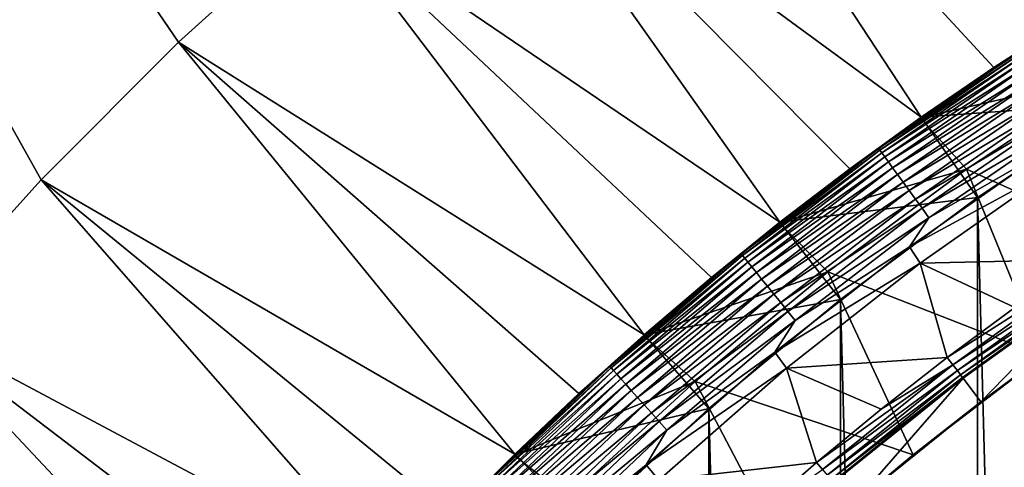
# Model space of a CAD drawing. Header units: metres. Extents: x -24 to 236, y -24 to 24.
# Tile 208 of 256: x 145.72 to 150.74, y 12.01 to 14.28. Entities that reach past the tile are written whole.
import ezdxf

# ---------------------------------------------------------------- set-up
doc = ezdxf.new("R2010")
doc.units = ezdxf.units.M
doc.layers.add('solid_10392024', color=7, linetype='CONTINUOUS')

msp = doc.modelspace()

# ---------------------------------------------------------------- linework, layer by layer
at = {"layer": 'solid_10392024'}
for points in [[(140.5, -23.5), (140.5, 23.5), (179.5, 23.5)], [(179.5, -23.5), (140.5, -23.5), (179.5, 23.5)], [(146.530685, 14.169675, 4), (147.265625, 14.833675, 4), (140.5, 23, 4)], [(145.830322, 13.469319, 4), (146.530685, 14.169675, 4), (140.5, 23, 4)], [(145.166321, 12.73438, 4), (145.830322, 13.469319, 4), (140.5, 23, 4)], [(150.314835, 13.788402, 7.2), (148.831665, 16.045895, 4.5), (148.03334, 15.459679, 4.5)], [(150.685318, 14.04134, 7.2), (151.062408, 14.284325, 7.2), (148.831665, 16.045895, 4.5)], [(150.314835, 13.788402, 7.2), (150.685318, 14.04134, 7.2), (148.831665, 16.045895, 4.5)], [(149.594711, 13.253394, 7.2), (148.03334, 15.459679, 4.5), (147.265701, 14.833749, 4.5)], [(149.951202, 13.525691, 7.2), (150.314835, 13.788402, 7.2), (148.03334, 15.459679, 4.5)], [(149.594711, 13.253394, 7.2), (149.951202, 13.525691, 7.2), (148.03334, 15.459679, 4.5)], [(147.265701, 14.833749, 4.5), (147.265625, 14.833675, 4), (146.530685, 14.169675, 4)], [(147.265701, 14.833749, 4.5), (146.530685, 14.169675, 4), (146.530685, 14.169683, 4.5)], [(148.904083, 12.680818, 7.2), (147.265701, 14.833749, 4.5), (146.530685, 14.169683, 4.5)], [(149.24559, 12.971703, 7.2), (149.594711, 13.253394, 7.2), (147.265701, 14.833749, 4.5)], [(148.904083, 12.680818, 7.2), (149.24559, 12.971703, 7.2), (147.265701, 14.833749, 4.5)], [(151.445831, 14.517186, 31.4), (151.062408, 14.284325, 7.2), (150.685318, 14.04134, 7.2)], [(150.685318, 14.04134, 31.4), (151.445831, 14.517186, 31.4), (150.685318, 14.04134, 7.2)], [(150.824768, 14.128609, 31.459608), (151.445831, 14.517186, 31.4), (150.685318, 14.04134, 31.4)], [(151.277817, 14.006197, 32.650002), (150.310501, 13.785354, 32.650002), (151.057983, 14.281544, 32.650002)], [(150.314896, 13.78845, 45.150002), (151.057983, 14.281544, 32.650002), (150.310501, 13.785354, 32.650002)], [(150.314896, 13.78845, 45.150002), (151.062317, 14.284269, 45.150002), (151.057983, 14.281544, 32.650002)], [(151.327484, 13.860375, 45.650002), (151.062317, 14.284269, 45.150002), (150.314896, 13.78845, 45.150002)], [(146.530685, 14.169683, 4.5), (145.830322, 13.469319, 4), (145.830276, 13.46928, 4.5)], [(148.244904, 12.072296, 7.2), (146.530685, 14.169683, 4.5), (145.830276, 13.46928, 4.5)], [(146.530685, 14.169683, 4.5), (146.530685, 14.169675, 4), (145.830322, 13.469319, 4)], [(148.57045, 12.380944, 7.2), (148.904083, 12.680818, 7.2), (146.530685, 14.169683, 4.5)], [(148.244904, 12.072296, 7.2), (148.57045, 12.380944, 7.2), (146.530685, 14.169683, 4.5)], [(150.097916, 13.629051, 31.459608), (150.824768, 14.128609, 31.459608), (150.685318, 14.04134, 31.4)], [(150.830673, 14.119534, 31.519072), (150.824768, 14.128609, 31.459608), (150.097916, 13.629051, 31.459608)], [(150.104279, 13.620298, 31.519072), (150.830673, 14.119534, 31.519072), (150.097916, 13.629051, 31.459608)], [(150.840424, 14.10451, 31.576794), (150.830673, 14.119534, 31.519072), (150.104279, 13.620298, 31.519072)], [(150.114807, 13.605805, 31.576794), (150.840424, 14.10451, 31.576794), (150.104279, 13.620298, 31.519072)], [(150.853897, 14.083755, 31.631933), (150.840424, 14.10451, 31.576794), (150.114807, 13.605805, 31.576794)], [(150.129349, 13.585784, 31.631933), (150.853897, 14.083755, 31.631933), (150.114807, 13.605805, 31.576794)], [(150.870911, 14.057571, 31.683683), (150.853897, 14.083755, 31.631933), (150.129349, 13.585784, 31.631933)], [(150.147705, 13.560526, 31.683683), (150.870911, 14.057571, 31.683683), (150.129349, 13.585784, 31.631933)], [(150.89119, 14.026342, 31.731291), (150.870911, 14.057571, 31.683683), (150.147705, 13.560526, 31.683683)], [(150.685318, 14.04134, 31.4), (150.314835, 13.788402, 7.2), (149.951202, 13.525691, 7.2)], [(149.951202, 13.525691, 31.4), (150.685318, 14.04134, 31.4), (149.951202, 13.525691, 7.2)], [(150.097916, 13.629051, 31.459608), (150.685318, 14.04134, 31.4), (149.951202, 13.525691, 31.4)], [(150.169586, 13.530401, 31.731291), (150.89119, 14.026342, 31.731291), (150.147705, 13.560526, 31.683683)], [(150.914444, 13.990524, 31.774055), (150.89119, 14.026342, 31.731291), (150.169586, 13.530401, 31.731291)], [(151.277817, 14.006197, 32.650002), (150.545547, 13.522693, 32.650002), (150.310501, 13.785354, 32.650002)], [(150.685318, 14.04134, 31.4), (150.685318, 14.04134, 7.2), (150.314835, 13.788402, 7.2)], [(151.62056, 13.039742, 33.650002), (150.545547, 13.522693, 32.650002), (151.277817, 14.006197, 32.650002)], [(150.194687, 13.49585, 31.774055), (150.914444, 13.990524, 31.774055), (150.169586, 13.530401, 31.731291)], [(150.940353, 13.95064, 31.811354), (150.914444, 13.990524, 31.774055), (150.194687, 13.49585, 31.774055)], [(150.222641, 13.457376, 31.811354), (150.940353, 13.95064, 31.811354), (150.194687, 13.49585, 31.774055)], [(150.968506, 13.907273, 31.842644), (150.940353, 13.95064, 31.811354), (150.222641, 13.457376, 31.811354)], [(150.253036, 13.415543, 31.842644), (150.968506, 13.907273, 31.842644), (150.222641, 13.457376, 31.811354)], [(150.99852, 13.861057, 31.867466), (150.968506, 13.907273, 31.842644), (150.253036, 13.415543, 31.842644)], [(150.285431, 13.37096, 31.867466), (150.99852, 13.861057, 31.867466), (150.253036, 13.415543, 31.842644)], [(151.029953, 13.812667, 31.885456), (150.99852, 13.861057, 31.867466), (150.285431, 13.37096, 31.867466)], [(151.327484, 13.860375, 45.650002), (150.314896, 13.78845, 45.150002), (150.602234, 13.379261, 45.650002)], [(151.327484, -13.860375, 45.650002), (151.327484, 13.860375, 45.650002), (150.602234, 13.379261, 45.650002)], [(150.319336, 13.324281, 31.885456), (151.029953, 13.812667, 31.885456), (150.285431, 13.37096, 31.867466)], [(151.062332, 13.762809, 31.896355), (151.029953, 13.812667, 31.885456), (150.319336, 13.324281, 31.885456)], [(150.545547, 13.522693, 32.650002), (149.59053, 13.250101, 32.650002), (150.310501, 13.785354, 32.650002)], [(149.594727, 13.253407, 45.150002), (150.310501, 13.785354, 32.650002), (149.59053, 13.250101, 32.650002)], [(149.594727, 13.253407, 45.150002), (150.314896, 13.78845, 45.150002), (150.310501, 13.785354, 32.650002)], [(150.602234, 13.379261, 45.650002), (150.314896, 13.78845, 45.150002), (149.594727, 13.253407, 45.150002)], [(150.354294, 13.276186, 31.896355), (151.062332, 13.762809, 31.896355), (150.319336, 13.324281, 31.885456)], [(150.354294, 13.276186, 31.896355), (150.968201, 13.628977, 31.9), (151.062332, 13.762809, 31.896355)], [(149.398193, 13.092138, 31.459608), (150.097916, 13.629051, 31.459608), (149.951202, 13.525691, 31.4)], [(150.104279, 13.620298, 31.519072), (150.097916, 13.629051, 31.459608), (149.398193, 13.092138, 31.459608)], [(149.404999, 13.083731, 31.519072), (150.104279, 13.620298, 31.519072), (149.398193, 13.092138, 31.459608)], [(150.114807, 13.605805, 31.576794), (150.104279, 13.620298, 31.519072), (149.404999, 13.083731, 31.519072)], [(149.416275, 13.069808, 31.576794), (150.114807, 13.605805, 31.576794), (149.404999, 13.083731, 31.519072)], [(150.129349, 13.585784, 31.631933), (150.114807, 13.605805, 31.576794), (149.416275, 13.069808, 31.576794)], [(151.016891, 13.541283, 31.9), (150.968201, 13.628977, 31.9), (150.255203, 13.128645, 31.9)], [(150.354294, 13.276186, 31.896355), (150.255203, 13.128645, 31.9), (150.968201, 13.628977, 31.9)], [(149.431854, 13.050575, 31.631933), (150.129349, 13.585784, 31.631933), (149.416275, 13.069808, 31.576794)], [(150.147705, 13.560526, 31.683683), (150.129349, 13.585784, 31.631933), (149.431854, 13.050575, 31.631933)], [(149.451508, 13.026312, 31.683683), (150.147705, 13.560526, 31.683683), (149.431854, 13.050575, 31.631933)], [(150.169586, 13.530401, 31.731291), (150.147705, 13.560526, 31.683683), (149.451508, 13.026312, 31.683683)], [(149.951202, 13.525691, 31.4), (149.594711, 13.253394, 7.2), (149.24559, 12.971703, 7.2)], [(149.24559, 12.971703, 31.4), (149.951202, 13.525691, 31.4), (149.24559, 12.971703, 7.2)], [(149.398193, 13.092138, 31.459608), (149.951202, 13.525691, 31.4), (149.24559, 12.971703, 31.4)], [(149.47493, 12.997375, 31.731291), (150.169586, 13.530401, 31.731291), (149.451508, 13.026312, 31.683683)], [(150.194687, 13.49585, 31.774055), (150.169586, 13.530401, 31.731291), (149.47493, 12.997375, 31.731291)], [(150.545547, 13.522693, 32.650002), (149.83989, 13.000853, 32.650002), (149.59053, 13.250101, 32.650002)], [(149.951202, 13.525691, 31.4), (149.951202, 13.525691, 7.2), (149.594711, 13.253394, 7.2)], [(150.934662, 12.572571, 33.650002), (149.83989, 13.000853, 32.650002), (150.545547, 13.522693, 32.650002)], [(150.309143, 13.044147, 31.9), (151.016891, 13.541283, 31.9), (150.255203, 13.128645, 31.9)], [(151.142242, 13.064222, 31.092821), (151.016891, 13.541283, 31.9), (150.309143, 13.044147, 31.9)], [(151.62056, 13.039742, 33.650002), (150.934662, 12.572571, 33.650002), (150.545547, 13.522693, 32.650002)], [(145.830276, 13.46928, 4.5), (145.166321, 12.73438, 4), (145.166306, 12.734358, 4.5)], [(147.619049, 11.429554, 7.2), (145.830276, 13.46928, 4.5), (145.166306, 12.734358, 4.5)], [(145.830276, 13.46928, 4.5), (145.830322, 13.469319, 4), (145.166321, 12.73438, 4)], [(147.927704, 11.755091, 7.2), (148.244904, 12.072296, 7.2), (145.830276, 13.46928, 4.5)], [(147.619049, 11.429554, 7.2), (147.927704, 11.755091, 7.2), (145.830276, 13.46928, 4.5)], [(149.501816, 12.964184, 31.774055), (150.194687, 13.49585, 31.774055), (149.47493, 12.997375, 31.731291)], [(150.222641, 13.457376, 31.811354), (150.194687, 13.49585, 31.774055), (149.501816, 12.964184, 31.774055)], [(149.531738, 12.927226, 31.811354), (150.222641, 13.457376, 31.811354), (149.501816, 12.964184, 31.774055)], [(150.253036, 13.415543, 31.842644), (150.222641, 13.457376, 31.811354), (149.531738, 12.927226, 31.811354)], [(149.564285, 12.88704, 31.842644), (150.253036, 13.415543, 31.842644), (149.531738, 12.927226, 31.811354)], [(150.285431, 13.37096, 31.867466), (150.253036, 13.415543, 31.842644), (149.564285, 12.88704, 31.842644)], [(149.598953, 12.844214, 31.867466), (150.285431, 13.37096, 31.867466), (149.564285, 12.88704, 31.842644)], [(150.602234, 13.379261, 45.650002), (149.594727, 13.253407, 45.150002), (149.903473, 12.860106, 45.650002)], [(150.319336, 13.324281, 31.885456), (150.285431, 13.37096, 31.867466), (149.598953, 12.844214, 31.867466)], [(150.602234, -13.379261, 45.650002), (150.602234, 13.379261, 45.650002), (149.903473, 12.860106, 45.650002)], [(150.602234, -13.379261, 45.650002), (151.327484, -13.860375, 45.650002), (150.602234, 13.379261, 45.650002)], [(149.635269, 12.799374, 31.885456), (150.319336, 13.324281, 31.885456), (149.598953, 12.844214, 31.867466)], [(150.354294, 13.276186, 31.896355), (150.319336, 13.324281, 31.885456), (149.635269, 12.799374, 31.885456)], [(149.83989, 13.000853, 32.650002), (148.899918, 12.677171, 32.650002), (149.59053, 13.250101, 32.650002)], [(148.904068, 12.680799, 45.150002), (149.59053, 13.250101, 32.650002), (148.899918, 12.677171, 32.650002)], [(148.904068, 12.680799, 45.150002), (149.594727, 13.253407, 45.150002), (149.59053, 13.250101, 32.650002)], [(149.903473, 12.860106, 45.650002), (149.594727, 13.253407, 45.150002), (148.904068, 12.680799, 45.150002)], [(149.672684, 12.753174, 31.896355), (150.354294, 13.276186, 31.896355), (149.635269, 12.799374, 31.885456)], [(149.672684, 12.753174, 31.896355), (150.255203, 13.128645, 31.9), (150.354294, 13.276186, 31.896355)], [(150.309143, 13.044147, 31.9), (150.255203, 13.128645, 31.9), (149.569901, 12.591087, 31.9)], [(149.672684, 12.753174, 31.896355), (149.569901, 12.591087, 31.9), (150.255203, 13.128645, 31.9)], [(148.727539, 12.519341, 31.459608), (149.398193, 13.092138, 31.459608), (149.24559, 12.971703, 31.4)], [(149.404999, 13.083731, 31.519072), (149.398193, 13.092138, 31.459608), (148.727539, 12.519341, 31.459608)], [(148.734772, 12.5113, 31.519072), (149.404999, 13.083731, 31.519072), (148.727539, 12.519341, 31.459608)], [(149.416275, 13.069808, 31.576794), (149.404999, 13.083731, 31.519072), (148.734772, 12.5113, 31.519072)], [(148.746765, 12.497987, 31.576794), (149.416275, 13.069808, 31.576794), (148.734772, 12.5113, 31.519072)], [(149.431854, 13.050575, 31.631933), (149.416275, 13.069808, 31.576794), (148.746765, 12.497987, 31.576794)], [(148.763321, 12.479596, 31.631933), (149.431854, 13.050575, 31.631933), (148.746765, 12.497987, 31.576794)], [(149.451508, 13.026312, 31.683683), (149.431854, 13.050575, 31.631933), (148.763321, 12.479596, 31.631933)], [(150.791718, 12.819569, 31.092821), (151.142242, 13.064222, 31.092821), (150.309143, 13.044147, 31.9)], [(148.78421, 12.456394, 31.683683), (149.451508, 13.026312, 31.683683), (148.763321, 12.479596, 31.631933)], [(149.47493, 12.997375, 31.731291), (149.451508, 13.026312, 31.683683), (148.78421, 12.456394, 31.683683)], [(148.809128, 12.428722, 31.731291), (149.47493, 12.997375, 31.731291), (148.78421, 12.456394, 31.683683)], [(149.501816, 12.964184, 31.774055), (149.47493, 12.997375, 31.731291), (148.809128, 12.428722, 31.731291)], [(149.83989, 13.000853, 32.650002), (149.162994, 12.442237, 32.650002), (148.899918, 12.677171, 32.650002)], [(150.27478, 12.069391, 33.650002), (149.162994, 12.442237, 32.650002), (149.83989, 13.000853, 32.650002)], [(149.628525, 12.509792, 31.9), (150.309143, 13.044147, 31.9), (149.569901, 12.591087, 31.9)], [(150.447952, 12.565513, 31.092821), (150.309143, 13.044147, 31.9), (149.628525, 12.509792, 31.9)], [(150.934662, 12.572571, 33.650002), (150.27478, 12.069391, 33.650002), (149.83989, 13.000853, 32.650002)], [(150.447952, 12.565513, 31.092821), (150.791718, 12.819569, 31.092821), (150.309143, 13.044147, 31.9)], [(151.168839, 13.024996, 30.999844), (150.791718, 12.819569, 31.092821), (150.447952, 12.565513, 31.092821)], [(151.168839, 13.024996, 30.999844), (150.447952, 12.565513, 31.092821), (150.476624, 12.527784, 30.999844)], [(151.168839, 13.024996, 30.999844), (150.476624, 12.527784, 30.999844), (151.189926, 12.993896, 30.902037)], [(149.24559, 12.971703, 31.4), (148.904083, 12.680818, 7.2), (148.57045, 12.380944, 7.2)], [(148.57045, 12.380944, 31.4), (149.24559, 12.971703, 31.4), (148.57045, 12.380944, 7.2)], [(148.727539, 12.519341, 31.459608), (149.24559, 12.971703, 31.4), (148.57045, 12.380944, 31.4)], [(148.837708, 12.396984, 31.774055), (149.501816, 12.964184, 31.774055), (148.809128, 12.428722, 31.731291)], [(149.531738, 12.927226, 31.811354), (149.501816, 12.964184, 31.774055), (148.837708, 12.396984, 31.774055)], [(149.24559, 12.971703, 31.4), (149.24559, 12.971703, 7.2), (148.904083, 12.680818, 7.2)], [(150.476624, 12.527784, 30.999844), (150.499359, 12.497871, 30.902037), (151.189926, 12.993896, 30.902037)], [(151.189926, 12.993896, 30.902037), (150.499359, 12.497871, 30.902037), (151.205154, 12.971437, 30.800835)], [(150.499359, 12.497871, 30.902037), (150.515793, 12.476271, 30.800835), (151.205154, 12.971437, 30.800835)], [(151.205154, 12.971437, 30.800835), (150.515793, 12.476271, 30.800835), (151.214355, 12.957867, 30.69735)], [(150.515793, 12.476271, 30.800835), (150.525711, 12.463218, 30.69735), (151.214355, 12.957867, 30.69735)], [(151.214355, 12.957867, 30.69735), (150.525711, 12.463218, 30.69735), (151.217484, 12.953371, 30.592821)], [(150.525711, 12.463218, 30.69735), (150.529083, 12.4589, 30.592821), (151.217484, 12.953371, 30.592821)], [(150.61972, 12.339368, 30.592821), (151.217484, 12.953371, 30.592821), (150.529083, 12.4589, 30.592821)], [(151.301651, 12.82922, 30.592821), (151.217484, 12.953371, 30.592821), (150.61972, 12.339368, 30.592821)], [(148.869522, 12.361643, 31.811354), (149.531738, 12.927226, 31.811354), (148.837708, 12.396984, 31.774055)], [(149.564285, 12.88704, 31.842644), (149.531738, 12.927226, 31.811354), (148.869522, 12.361643, 31.811354)], [(148.904129, 12.323215, 31.842644), (149.564285, 12.88704, 31.842644), (148.869522, 12.361643, 31.811354)], [(149.903473, 12.860106, 45.650002), (148.904068, 12.680799, 45.150002), (149.233337, 12.304524, 45.650002)], [(149.598953, 12.844214, 31.867466), (149.564285, 12.88704, 31.842644), (148.904129, 12.323215, 31.842644)], [(149.903473, -12.860106, 45.650002), (149.903473, 12.860106, 45.650002), (149.233337, 12.304524, 45.650002)], [(149.903473, -12.860106, 45.650002), (150.602234, -13.379261, 45.650002), (149.903473, 12.860106, 45.650002)], [(148.940994, 12.282263, 31.867466), (149.598953, 12.844214, 31.867466), (148.904129, 12.323215, 31.842644)], [(149.635269, 12.799374, 31.885456), (149.598953, 12.844214, 31.867466), (148.940994, 12.282263, 31.867466)], [(148.979614, 12.239385, 31.885456), (149.635269, 12.799374, 31.885456), (148.940994, 12.282263, 31.867466)], [(149.672684, 12.753174, 31.896355), (149.635269, 12.799374, 31.885456), (148.979614, 12.239385, 31.885456)], [(151.301651, 12.82922, 30.592821), (150.61972, 12.339368, 30.592821), (150.934662, 12.572571, 33.650002)], [(149.019394, 12.195206, 31.896355), (149.672684, 12.753174, 31.896355), (148.979614, 12.239385, 31.885456)], [(149.019394, 12.195206, 31.896355), (149.569901, 12.591087, 31.9), (149.672684, 12.753174, 31.896355)], [(147.02829, 10.754415, 7.2), (145.166306, 12.734358, 4.5), (144.540359, 11.966701, 4.5)], [(147.319183, 11.095917, 7.2), (147.619049, 11.429554, 7.2), (145.166306, 12.734358, 4.5)], [(147.02829, 10.754415, 7.2), (147.319183, 11.095917, 7.2), (145.166306, 12.734358, 4.5)], [(149.162994, 12.442237, 32.650002), (148.240768, 12.068265, 32.650002), (148.899918, 12.677171, 32.650002)], [(148.244934, 12.072324, 45.150002), (148.899918, 12.677171, 32.650002), (148.240768, 12.068265, 32.650002)], [(148.244934, 12.072324, 45.150002), (148.904068, 12.680799, 45.150002), (148.899918, 12.677171, 32.650002)], [(149.233337, 12.304524, 45.650002), (148.904068, 12.680799, 45.150002), (148.244934, 12.072324, 45.150002)], [(149.628525, 12.509792, 31.9), (149.569901, 12.591087, 31.9), (148.914246, 12.017838, 31.9)], [(149.019394, 12.195206, 31.896355), (148.914246, 12.017838, 31.9), (149.569901, 12.591087, 31.9)], [(150.111176, 12.302241, 31.092821), (150.447952, 12.565513, 31.092821), (149.628525, 12.509792, 31.9)], [(150.476624, 12.527784, 30.999844), (150.447952, 12.565513, 31.092821), (150.111176, 12.302241, 31.092821)], [(150.61972, 12.339368, 30.592821), (150.27478, 12.069391, 33.650002), (150.934662, 12.572571, 33.650002)], [(148.087769, 11.912228, 31.459608), (148.727539, 12.519341, 31.459608), (148.57045, 12.380944, 31.4)], [(148.734772, 12.5113, 31.519072), (148.727539, 12.519341, 31.459608), (148.087769, 11.912228, 31.459608)], [(148.095428, 11.904577, 31.519072), (148.734772, 12.5113, 31.519072), (148.087769, 11.912228, 31.459608)], [(148.746765, 12.497987, 31.576794), (148.734772, 12.5113, 31.519072), (148.095428, 11.904577, 31.519072)], [(148.108093, 11.891911, 31.576794), (148.746765, 12.497987, 31.576794), (148.095428, 11.904577, 31.519072)], [(148.763321, 12.479596, 31.631933), (148.746765, 12.497987, 31.576794), (148.108093, 11.891911, 31.576794)], [(148.977295, 11.939938, 31.9), (149.628525, 12.509792, 31.9), (148.914246, 12.017838, 31.9)], [(149.781677, 12.029946, 31.092821), (149.628525, 12.509792, 31.9), (148.977295, 11.939938, 31.9)], [(149.781677, 12.029946, 31.092821), (150.111176, 12.302241, 31.092821), (149.628525, 12.509792, 31.9)], [(150.476624, 12.527784, 30.999844), (150.111176, 12.302241, 31.092821), (149.781677, 12.029946, 31.092821)], [(150.476624, 12.527784, 30.999844), (149.781677, 12.029946, 31.092821), (149.812347, 11.993826, 30.999844)], [(150.476624, 12.527784, 30.999844), (149.812347, 11.993826, 30.999844), (150.499359, 12.497871, 30.902037)], [(149.812347, 11.993826, 30.999844), (149.83667, 11.965188, 30.902037), (150.499359, 12.497871, 30.902037)], [(150.499359, 12.497871, 30.902037), (149.83667, 11.965188, 30.902037), (150.515793, 12.476271, 30.800835)], [(148.125595, 11.874411, 31.631933), (148.763321, 12.479596, 31.631933), (148.108093, 11.891911, 31.576794)], [(148.78421, 12.456394, 31.683683), (148.763321, 12.479596, 31.631933), (148.125595, 11.874411, 31.631933)], [(148.147659, 11.852334, 31.683683), (148.78421, 12.456394, 31.683683), (148.125595, 11.874411, 31.631933)], [(148.809128, 12.428722, 31.731291), (148.78421, 12.456394, 31.683683), (148.147659, 11.852334, 31.683683)], [(149.83667, 11.965188, 30.902037), (149.854248, 11.944508, 30.800835), (150.515793, 12.476271, 30.800835)], [(150.515793, 12.476271, 30.800835), (149.854248, 11.944508, 30.800835), (150.525711, 12.463218, 30.69735)], [(149.854248, 11.944508, 30.800835), (149.864853, 11.932012, 30.69735), (150.525711, 12.463218, 30.69735)], [(150.525711, 12.463218, 30.69735), (149.864853, 11.932012, 30.69735), (150.529083, 12.4589, 30.592821)], [(149.864853, 11.932012, 30.69735), (149.868408, 11.927839, 30.592821), (150.529083, 12.4589, 30.592821)], [(149.965515, 11.813512, 30.592821), (150.529083, 12.4589, 30.592821), (149.868408, 11.927839, 30.592821)], [(150.61972, 12.339368, 30.592821), (150.529083, 12.4589, 30.592821), (149.965515, 11.813512, 30.592821)], [(148.173996, 11.826004, 31.731291), (148.809128, 12.428722, 31.731291), (148.147659, 11.852334, 31.683683)], [(148.837708, 12.396984, 31.774055), (148.809128, 12.428722, 31.731291), (148.173996, 11.826004, 31.731291)], [(148.204193, 11.795805, 31.774055), (148.837708, 12.396984, 31.774055), (148.173996, 11.826004, 31.731291)], [(148.869522, 12.361643, 31.811354), (148.837708, 12.396984, 31.774055), (148.204193, 11.795805, 31.774055)], [(149.162994, 12.442237, 32.650002), (148.5168, 11.848465, 32.650002), (148.240768, 12.068265, 32.650002)], [(149.642593, 11.531441, 33.650002), (148.5168, 11.848465, 32.650002), (149.162994, 12.442237, 32.650002)], [(150.27478, 12.069391, 33.650002), (149.642593, 11.531441, 33.650002), (149.162994, 12.442237, 32.650002)], [(148.57045, 12.380944, 31.4), (148.244904, 12.072296, 7.2), (147.927704, 11.755091, 7.2)], [(147.927704, 11.755091, 31.4), (148.57045, 12.380944, 31.4), (147.927704, 11.755091, 7.2)], [(148.087769, 11.912228, 31.459608), (148.57045, 12.380944, 31.4), (147.927704, 11.755091, 31.4)], [(148.237823, 11.762177, 31.811354), (148.869522, 12.361643, 31.811354), (148.204193, 11.795805, 31.774055)], [(148.904129, 12.323215, 31.842644), (148.869522, 12.361643, 31.811354), (148.237823, 11.762177, 31.811354)], [(148.57045, 12.380944, 31.4), (148.57045, 12.380944, 7.2), (148.244904, 12.072296, 7.2)], [(148.274384, 11.725614, 31.842644), (148.904129, 12.323215, 31.842644), (148.237823, 11.762177, 31.811354)], [(149.233337, 12.304524, 45.650002), (148.244934, 12.072324, 45.150002), (148.593796, 11.714132, 45.650002)], [(148.940994, 12.282263, 31.867466), (148.904129, 12.323215, 31.842644), (148.274384, 11.725614, 31.842644)], [(149.233337, -12.304524, 45.650002), (149.233337, 12.304524, 45.650002), (148.593796, 11.714132, 45.650002)], [(149.233337, -12.304524, 45.650002), (149.903473, -12.860106, 45.650002), (149.233337, 12.304524, 45.650002)], [(150.61972, 12.339368, 30.592821), (149.965515, 11.813512, 30.592821), (150.27478, 12.069391, 33.650002)], [(148.313354, 11.686647, 31.867466), (148.940994, 12.282263, 31.867466), (148.274384, 11.725614, 31.842644)], [(148.979614, 12.239385, 31.885456), (148.940994, 12.282263, 31.867466), (148.313354, 11.686647, 31.867466)], [(148.354156, 11.645848, 31.885456), (148.979614, 12.239385, 31.885456), (148.313354, 11.686647, 31.867466)], [(149.019394, 12.195206, 31.896355), (148.979614, 12.239385, 31.885456), (148.354156, 11.645848, 31.885456)], [(148.396194, 11.603812, 31.896355), (149.019394, 12.195206, 31.896355), (148.354156, 11.645848, 31.885456)], [(148.396194, 11.603812, 31.896355), (148.914246, 12.017838, 31.9), (149.019394, 12.195206, 31.896355)], [(148.5168, 11.848465, 32.650002), (147.615097, 11.425261, 32.650002), (148.240768, 12.068265, 32.650002)], [(147.619064, 11.429559, 45.150002), (148.240768, 12.068265, 32.650002), (147.615097, 11.425261, 32.650002)], [(147.619064, 11.429559, 45.150002), (148.244934, 12.072324, 45.150002), (148.240768, 12.068265, 32.650002)], [(148.593796, 11.714132, 45.650002), (148.244934, 12.072324, 45.150002), (147.619064, 11.429559, 45.150002)], [(149.965515, 11.813512, 30.592821), (149.642593, 11.531441, 33.650002), (150.27478, 12.069391, 33.650002)], [(148.977295, 11.939938, 31.9), (148.914246, 12.017838, 31.9), (148.290085, 11.410531, 31.9)], [(148.396194, 11.603812, 31.896355), (148.290085, 11.410531, 31.9), (148.914246, 12.017838, 31.9)], [(149.459656, 11.748829, 31.092821), (149.781677, 12.029946, 31.092821), (148.977295, 11.939938, 31.9)], [(149.812347, 11.993826, 30.999844), (149.781677, 12.029946, 31.092821), (149.459656, 11.748829, 31.092821)]]:
    msp.add_3dface(points, dxfattribs=at)

doc.saveas('drawing.dxf')
